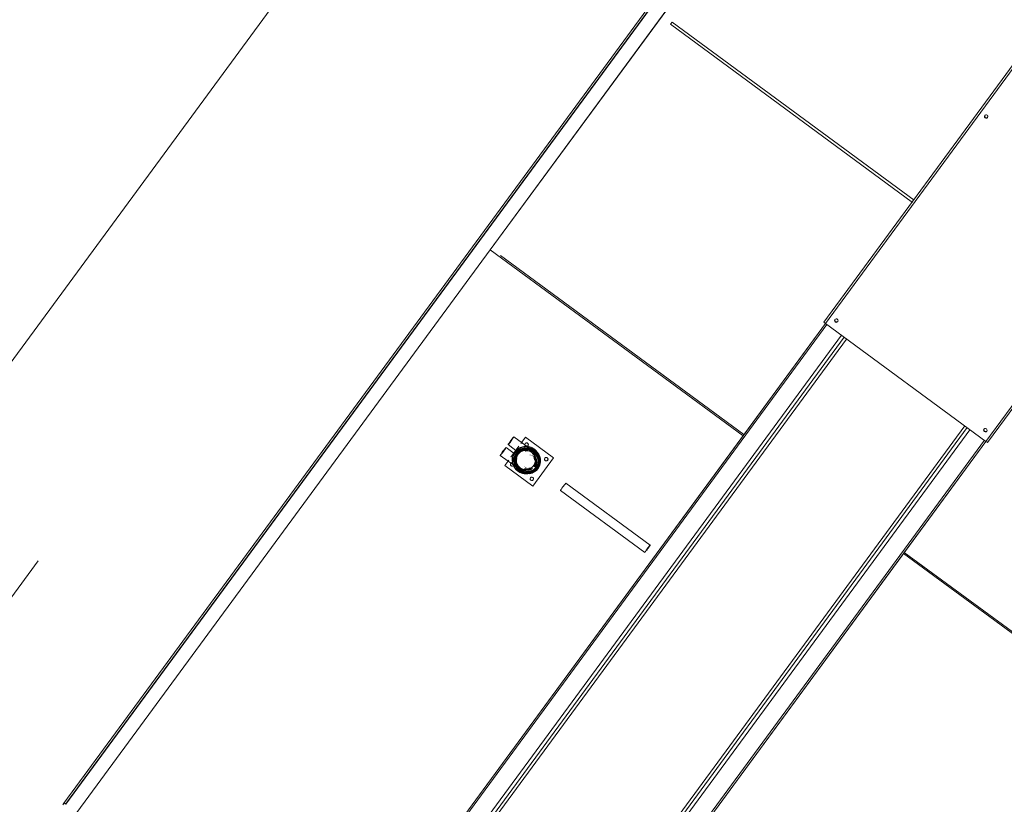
# Model space of a CAD drawing. Header units: metres. Extents: x 135583 to 135939, y 457896 to 458258.
# Tile 197 of 256: x 135779.42 to 135782.24, y 457897.99 to 457900.24. Entities that reach past the tile are written whole.
import ezdxf

# ---------------------------------------------------------------- set-up
doc = ezdxf.new("R2010")
doc.units = ezdxf.units.M
doc.linetypes.add('Hidden', pattern=[4, 2, -2])
doc.layers.add('NIEUWE INSTALLATIE', color=250, linetype='Continuous', lineweight=0)

msp = doc.modelspace()

# ---------------------------------------------------------------- linework, layer by layer
at = {"layer": 'NIEUWE INSTALLATIE'}
for p, q in [((135779.0874, 457898.8427), (135787.5244, 457910.3266)), ((135779.0874, 457898.8427), (135787.5244, 457910.3266)), ((135779.5429, 457897.9933), (135783.0953, 457902.8285)), ((135783.0993, 457902.8255), (135779.547, 457897.9903)), ((135779.5478, 457897.9897), (135783.1001, 457902.8249)), ((135780.7639, 457899.5779), (135781.7467, 457900.9156)), ((135780.764, 457899.5778), (135781.7468, 457900.9156)), ((135782.6077, 457900.5789), (135781.7196, 457899.3701)), ((135781.7245, 457899.3665), (135782.6125, 457900.5753)), ((135781.2805, 457900.2233), (135781.2852, 457900.2298)), ((135781.9741, 457899.7134), (135781.2805, 457900.2233)), ((135781.9788, 457899.7199), (135781.2852, 457900.2298)), ((135783.0719, 457900.2378), (135782.1838, 457899.029)), ((135782.1887, 457899.0255), (135783.0767, 457900.2343)), ((135782.1806, 457899.9621), (135782.1806, 457899.9621)), ((135782.1887, 457899.9561), (135782.1887, 457899.9562)), ((135779.5798, 457897.9662), (135780.7639, 457899.5779)), ((135781.4884, 457899.0453), (135780.7639, 457899.5779)), ((135780.7639, 457899.5779), (135781.4884, 457899.0453)), ((135781.4908, 457899.0485), (135780.7938, 457899.5609)), ((135781.7514, 457899.3779), (135781.7514, 457899.3778)), ((135780.6096, 457897.8491), (135781.7245, 457899.3665)), ((135780.6136, 457897.8459), (135781.7286, 457899.3637)), ((135781.7244, 457899.3666), (135781.4884, 457899.0453)), ((135781.7245, 457899.3665), (135782.1838, 457899.029)), ((135781.7594, 457899.3719), (135781.7595, 457899.3719)), ((135780.6551, 457897.8157), (135781.7699, 457899.3331)), ((135780.6632, 457897.8097), (135781.778, 457899.3272)), ((135780.6701, 457897.8047), (135781.7849, 457899.3221)), ((135782.1234, 457899.0734), (135781.0085, 457897.556)), ((135782.1302, 457899.0684), (135781.0154, 457897.551)), ((135781.4884, 457899.0453), (135780.6096, 457897.8491)), ((135780.8772, 457899.0089), (135780.8319, 457899.0422)), ((135780.8649, 457899.0407), (135780.852, 457899.023)), ((135780.865, 457899.0406), (135780.8521, 457899.0229)), ((135780.865, 457899.0406), (135780.8649, 457899.0407)), ((135780.9454, 457898.9815), (135780.8649, 457899.0407)), ((135782.1384, 457899.0624), (135781.0235, 457897.545)), ((135780.8367, 457898.9914), (135780.8094, 457899.0116)), ((135780.8153, 457899.0196), (135780.8426, 457898.9995)), ((135780.8461, 457899.015), (135780.8229, 457898.9834)), ((135780.8462, 457899.0149), (135780.823, 457898.9833)), ((135780.8705, 457899.0241), (135780.8704, 457899.0241)), ((135780.8779, 457899.0129), (135780.8764, 457899.0133)), ((135782.1797, 457899.032), (135781.0649, 457897.5146)), ((135782.1838, 457899.029), (135781.069, 457897.5116)), ((135781.9478, 457898.7078), (135782.1839, 457899.029)), ((135780.7928, 457898.989), (135780.8381, 457898.9557)), ((135780.8784, 457898.9898), (135780.8782, 457898.99)), ((135780.8789, 457898.9893), (135780.8787, 457898.9894)), ((135780.8853, 457898.9877), (135780.8828, 457898.989)), ((135780.8847, 457898.9929), (135780.8841, 457898.9933)), ((135780.8864, 457898.9978), (135780.8863, 457898.9979)), ((135780.8882, 457898.9949), (135780.8864, 457898.9959)), ((135780.8868, 457898.9988), (135780.8867, 457898.9988)), ((135780.8882, 457899.002), (135780.8875, 457899.0023)), ((135780.8884, 457899.0044), (135780.8877, 457899.0048)), ((135780.8882, 457899.0058), (135780.8878, 457899.006)), ((135780.8914, 457899.0012), (135780.8896, 457899.0027)), ((135780.9269, 457898.9827), (135780.9268, 457898.9827)), ((135780.817, 457898.9754), (135780.8057, 457898.9601)), ((135780.8057, 457898.9601), (135780.8862, 457898.9009)), ((135780.8058, 457898.96), (135780.8057, 457898.9601)), ((135780.8171, 457898.9754), (135780.8058, 457898.96)), ((135780.8291, 457898.9677), (135780.829, 457898.9677)), ((135780.8615, 457898.9575), (135780.8617, 457898.9574)), ((135780.8622, 457898.9574), (135780.8624, 457898.9573)), ((135780.8649, 457898.9543), (135780.8674, 457898.9531)), ((135780.8862, 457898.9009), (135780.9454, 457898.9815)), ((135780.8863, 457898.9008), (135780.9455, 457898.9814)), ((135780.9454, 457898.9815), (135780.9455, 457898.9814)), ((135780.9455, 457898.9814), (135780.9455, 457898.9815)), ((135780.8414, 457898.9454), (135780.8425, 457898.9445)), ((135780.854, 457898.9404), (135780.8543, 457898.9402)), ((135780.8549, 457898.9412), (135780.8556, 457898.9408)), ((135780.8567, 457898.9428), (135780.8575, 457898.9424)), ((135780.8577, 457898.9409), (135780.86, 457898.9403)), ((135780.8591, 457898.9455), (135780.8593, 457898.9454)), ((135780.8597, 457898.9463), (135780.8598, 457898.9463)), ((135780.8614, 457898.9475), (135780.8632, 457898.9465)), ((135780.8621, 457898.9508), (135780.8628, 457898.9505)), ((135780.8854, 457898.9262), (135780.8853, 457898.9263)), ((135780.8863, 457898.9008), (135780.8862, 457898.9009)), ((135780.8863, 457898.9009), (135780.8863, 457898.9008)), ((135781.2225, 457898.7321), (135780.981, 457898.9096)), ((135780.9651, 457898.888), (135781.2066, 457898.7104)), ((135781.069, 457897.5116), (135781.9478, 457898.7078)), ((135782.6726, 457898.1756), (135781.9478, 457898.7078)), ((135781.9478, 457898.7078), (135782.6726, 457898.1756)), ((135781.9502, 457898.711), (135782.6475, 457898.199)), ((135779.5394, 457897.9884), (135779.5429, 457897.9933))]:
    msp.add_line(p, q, dxfattribs=at)
at = {"layer": 'NIEUWE INSTALLATIE', "linetype": 'Hidden'}
msp.add_line((135786.5738, 457908.3574), (135779.1729, 457898.2838), dxfattribs=at)
at = {"layer": 'NIEUWE INSTALLATIE', "flags": 128}
for points in [[(135782.1806, 457899.9621), (135782.1817, 457899.9551), (135782.1887, 457899.9561)], [(135781.7514, 457899.3779), (135781.7525, 457899.3709), (135781.7594, 457899.3719)], [(135782.1785, 457899.064), (135782.1796, 457899.0571), (135782.1866, 457899.0581)], [(135780.8356, 457898.9983), (135780.8455, 457899.0077), (135780.8579, 457899.0132), (135780.8716, 457899.0141), (135780.8847, 457899.0103), (135780.8957, 457899.0022), (135780.9032, 457898.9908), (135780.9065, 457898.9775), (135780.9049, 457898.964), (135780.8989, 457898.9518)], [(135780.8356, 457898.9983), (135780.8455, 457899.0078), (135780.858, 457899.0132), (135780.8716, 457899.0141), (135780.8847, 457899.0103), (135780.8957, 457899.0022), (135780.9032, 457898.9909), (135780.9065, 457898.9776), (135780.9049, 457898.964), (135780.8989, 457898.9518)], [(135780.8458, 457898.9422), (135780.8388, 457898.9479), (135780.8313, 457898.9593), (135780.8281, 457898.9726), (135780.8296, 457898.9861), (135780.8356, 457898.9983)], [(135780.8989, 457898.9518), (135780.889, 457898.9424), (135780.8765, 457898.9369), (135780.8629, 457898.936), (135780.8498, 457898.9399), (135780.8389, 457898.9479), (135780.8313, 457898.9593), (135780.8281, 457898.9725), (135780.8296, 457898.9861), (135780.8356, 457898.9983)], [(135780.8914, 457899.0012), (135780.8967, 457898.9959), (135780.9007, 457898.9896), (135780.9033, 457898.9826), (135780.9044, 457898.9751), (135780.9042, 457898.9735)], [(135780.904, 457898.9707), (135780.9038, 457898.9676), (135780.9016, 457898.9604), (135780.8982, 457898.9544)], [(135780.8989, 457898.9518), (135780.8934, 457898.9458), (135780.887, 457898.9411), (135780.8798, 457898.9378), (135780.872, 457898.9361), (135780.8641, 457898.9359), (135780.8563, 457898.9373), (135780.8489, 457898.9403), (135780.8458, 457898.9422)], [(135780.8989, 457898.9518), (135780.8891, 457898.9424), (135780.8766, 457898.9369), (135780.8629, 457898.936), (135780.8498, 457898.9399), (135780.8489, 457898.9403)], [(135780.8599, 457898.9403), (135780.8674, 457898.939), (135780.8749, 457898.9394), (135780.8821, 457898.9414), (135780.8888, 457898.9449), (135780.8944, 457898.9496), (135780.8976, 457898.9533)]]:
    msp.add_lwpolyline(points, dxfattribs=at)
at = {"layer": 'NIEUWE INSTALLATIE'}
for centre, major_axis, ratio, start_param, end_param in [((135782.1846, 457899.9591), (-0.00403, 0.00296), 0.999977, 0, 3.141593), ((135782.1846, 457899.9591), (-0.00403, 0.00296), 0.999977, 3.141437, 6.283029), ((135781.7554, 457899.3748), (-0.00403, 0.00296), 0.999977, 0, 3.141593), ((135781.7554, 457899.3748), (-0.00403, 0.00296), 0.999977, 3.141281, 6.282873), ((135781.7245, 457899.3666), (-0.00484, 0.00355), 0.006745, 0, 1.570796), ((135782.1825, 457899.061), (-0.00403, 0.00296), 0.999977, 3.141281, 6.282874), ((135780.8236, 457899.0309), (-0.0083, -0.0113), 0.042552, 3.148344, 6.283185), ((135780.8236, 457899.0309), (-0.0083, -0.0113), 0.042552, 1.577548, 3.141593), ((135782.1825, 457899.061), (-0.00403, 0.00296), 0.999977, 0, 3.141593), ((135780.8011, 457899.0003), (-0.0083, -0.0113), 0.042552, 3.148344, 6.283185), ((135780.8011, 457899.0003), (-0.0083, -0.0113), 0.042552, 1.577548, 3.141593), ((135780.8236, 457899.0309), (-0.0083, -0.0113), 0.042552, 0.006752, 1.577548), ((135780.8673, 457898.9751), (0.0163, 0.0315), 0.999071, 4.555175, 7.696768), ((135780.8709, 457898.9732), (0.0169, 0.0328), 0.999071, 4.555175, 7.696767), ((135780.8713, 457898.973), (0.0169, 0.0328), 0.999071, 4.555174, 7.696766), ((135780.8713, 457898.973), (0.0164, 0.0318), 0.999071, 4.555175, 7.696767), ((135780.872, 457898.9726), (0.0164, 0.0318), 0.999071, 5.253304, 7.3477), ((135780.8721, 457898.9726), (0.0155, 0.03), 0.999071, 5.780146, 7.347701), ((135780.8681, 457899.0197), (0.00229, 0.00444), 0.999071, 6.125981, 9.267574), ((135780.8682, 457899.0196), (0.00229, 0.00444), 0.999071, 6.12597, 9.267563), ((135780.8682, 457899.0196), (0.00229, 0.00444), 0.999071, 1.413581, 2.984377), ((135780.8684, 457899.0196), (0.00229, 0.00444), 0.999071, 2.198978, 2.984376), ((135780.8682, 457899.0196), (0.00229, 0.00444), 0.999071, 6.125982, 7.696778), ((135780.8681, 457899.0197), (0.00229, 0.00444), 0.999071, 2.984383, 4.55518), ((135780.8682, 457899.0196), (0.00229, 0.00444), 0.999071, 2.984374, 6.125966), ((135780.8684, 457899.0196), (0.00229, 0.00444), 0.999071, 3.141584, 3.353873), ((135780.8682, 457899.0196), (0.00229, 0.00444), 0.999071, 3.751823, 4.55517), ((135780.8681, 457899.0197), (0.00229, 0.00444), 0.999071, 4.555168, 6.125964), ((135780.8682, 457899.0196), (0.00229, 0.00444), 0.999071, 4.555182, 6.125978), ((135780.8684, 457899.0196), (0.00229, 0.00444), 0.999071, 4.245788, 6.125961), ((135782.1838, 457899.0291), (-0.00484, 0.00355), 0.006745, 1.570796, 3.141591), ((135780.8011, 457899.0003), (-0.0083, -0.0113), 0.042552, 0.006752, 1.577548), ((135780.8673, 457898.9751), (0.0163, 0.0315), 0.999071, 1.413582, 4.555175), ((135780.872, 457898.9726), (0.0164, 0.0318), 0.999071, 1.413584, 4.555177), ((135780.8709, 457898.9732), (0.0169, 0.0328), 0.999071, 1.413582, 3.507977), ((135780.8713, 457898.973), (0.0169, 0.0328), 0.999071, 1.413583, 3.507978), ((135780.8713, 457898.973), (0.0164, 0.0318), 0.999071, 1.413581, 3.857042), ((135780.8721, 457898.9726), (0.0155, 0.03), 0.999071, 1.762646, 3.507976), ((135780.872, 457898.9726), (0.0164, 0.0318), 0.999071, 1.15034, 1.41358), ((135780.8728, 457898.9722), (0.0154, 0.0298), 0.999071, 6.283185, 7.3477), ((135780.8721, 457898.9726), (0.0154, 0.0298), 0.999071, 5.497469, 7.173168), ((135780.873, 457898.9721), (0.0138, 0.0267), 0.999071, 0.156945, 0.785264), ((135780.8729, 457898.9722), (0.0138, 0.0267), 0.999071, 4.555175, 6.998636), ((135780.8757, 457898.9707), (0.0138, 0.0267), 0.999071, 6.125969, 6.649568), ((135780.873, 457898.9721), (0.0133, 0.0258), 0.999071, 4.555175, 6.283186), ((135780.8731, 457898.9721), (0.0133, 0.0258), 0.999071, 6.20959, 6.283185), ((135780.8739, 457898.9717), (0.0125, 0.0242), 0.999071, 4.555174, 6.283185), ((135780.873, 457898.9721), (0.0138, 0.0267), 0.999071, 5.624047, 6.283184), ((135780.8756, 457898.9708), (0.0125, 0.0242), 0.999071, 6.125968, 6.283182), ((135780.8757, 457898.9707), (0.0092, 0.0178), 0.999071, 4.555175, 6.090288), ((135780.8757, 457898.9707), (0.0125, 0.0242), 0.999071, 6.188179, 6.283186), ((135780.8757, 457898.9707), (0.0125, 0.0242), 0.999071, 5.460376, 6.283186), ((135780.8739, 457898.9717), (0.01, 0.0195), 0.999071, 4.555175, 5.951438), ((135780.8739, 457898.9717), (0.0092, 0.0178), 0.999071, 4.555175, 5.824425), ((135780.8763, 457898.9704), (0.0089, 0.0173), 0.999071, 4.555173, 5.951437), ((135780.8739, 457898.9717), (0.0089, 0.0173), 0.999071, 4.993326, 5.749981), ((135780.8764, 457898.9704), (0.0085, 0.0164), 0.999071, 5.602371, 5.865552), ((135780.8728, 457898.9722), (0.0154, 0.0298), 0.999071, 5.951436, 6.191266), ((135780.8738, 457898.9717), (0.011, 0.0212), 0.999071, 4.555173, 5.951437), ((135780.8756, 457898.9708), (0.0125, 0.0242), 0.999071, 4.555173, 6.125969), ((135780.8757, 457898.9707), (0.0125, 0.0242), 0.999071, 4.555175, 6.125972), ((135780.8757, 457898.9707), (0.0125, 0.0242), 0.999071, 6.12597, 6.128728), ((135780.8731, 457898.9721), (0.011, 0.0212), 0.999071, 4.555173, 5.81181), ((135780.8757, 457898.9707), (0.0138, 0.0267), 0.999071, 5.30102, 6.12597), ((135780.8731, 457898.9721), (0.0133, 0.0258), 0.999071, 4.555173, 5.81181), ((135780.873, 457898.9721), (0.0138, 0.0267), 0.999071, 4.555176, 5.575911), ((135780.8728, 457898.9722), (0.0154, 0.0298), 0.999071, 4.555173, 5.876774), ((135780.8721, 457898.9726), (0.0155, 0.03), 0.999071, 4.90424, 5.724088), ((135780.9245, 457898.9783), (0.00229, 0.00444), 0.999071, 6.125976, 9.267569), ((135780.9246, 457898.9782), (0.00229, 0.00444), 0.999071, 6.125972, 9.267565), ((135780.9246, 457898.9782), (0.00229, 0.00444), 0.999071, 6.125975, 7.696771), ((135780.9247, 457898.9782), (0.00229, 0.00444), 0.999071, 0.628189, 1.413587), ((135780.9246, 457898.9782), (0.00229, 0.00444), 0.999071, 2.984366, 6.125959), ((135780.9245, 457898.9783), (0.00229, 0.00444), 0.999071, 4.555177, 6.125974), ((135780.9246, 457898.9782), (0.00229, 0.00444), 0.999071, 4.555165, 6.125962), ((135780.8267, 457898.9633), (0.00229, 0.00444), 0.999071, 1.413585, 2.984381), ((135780.8268, 457898.9632), (0.00229, 0.00444), 0.999071, 1.413571, 2.984368), ((135780.8268, 457898.9632), (0.00229, 0.00444), 0.999071, 1.413571, 2.984368), ((135780.8268, 457898.9632), (0.00229, 0.00444), 0.999071, 0.628175, 1.413573), ((135780.8267, 457898.9633), (0.00229, 0.00444), 0.999071, 2.98437, 4.555166), ((135780.8268, 457898.9632), (0.00229, 0.00444), 0.999071, 2.984377, 4.555174), ((135780.8269, 457898.9632), (0.00229, 0.00444), 0.999071, 3.141597, 3.353887), ((135780.8268, 457898.9632), (0.00229, 0.00444), 0.999071, 3.751827, 4.555174), ((135780.8269, 457898.9632), (0.00229, 0.00444), 0.999071, 4.245783, 4.55516), ((135780.8267, 457898.9633), (0.00229, 0.00444), 0.999071, 4.555173, 5.340571), ((135780.8268, 457898.9632), (0.00229, 0.00444), 0.999071, 4.555169, 5.340567), ((135780.8721, 457898.9726), (0.0154, 0.0298), 0.999071, 1.937182, 4.031577), ((135780.8728, 457898.9722), (0.0154, 0.0298), 0.999071, 1.817214, 2.460781), ((135780.873, 457898.9721), (0.0138, 0.0267), 0.999071, 2.670219, 3.926856), ((135780.8739, 457898.9717), (0.0089, 0.0173), 0.999071, 4.555178, 4.889882), ((135780.8764, 457898.9704), (0.0085, 0.0164), 0.999071, 4.555174, 5.58123), ((135780.8757, 457898.9707), (0.0138, 0.0267), 0.999071, 4.241016, 5.252696), ((135780.8757, 457898.9707), (0.0125, 0.0242), 0.999071, 4.555175, 4.611497), ((135780.8721, 457898.9726), (0.0154, 0.0298), 0.999071, 4.555176, 5.318658), ((135780.8757, 457898.9707), (0.0125, 0.0242), 0.999071, 4.682291, 5.40738), ((135780.872, 457898.9726), (0.0164, 0.0318), 0.999071, 4.555175, 4.910588), ((135780.9246, 457898.9782), (0.00229, 0.00444), 0.999071, 1.413583, 2.98438), ((135780.9245, 457898.9783), (0.00229, 0.00444), 0.999071, 2.984377, 4.555174), ((135780.9247, 457898.9782), (0.00229, 0.00444), 0.999071, 2.984385, 3.353889), ((135780.9246, 457898.9782), (0.00229, 0.00444), 0.999071, 3.751816, 4.555163), ((135780.9247, 457898.9782), (0.00229, 0.00444), 0.999071, 4.245791, 4.555168), ((135780.8728, 457898.9722), (0.0154, 0.0298), 0.999071, 2.70499, 4.555175), ((135780.8729, 457898.9722), (0.0138, 0.0267), 0.999071, 2.809843, 4.167842), ((135780.8731, 457898.9721), (0.0133, 0.0258), 0.999071, 2.847861, 3.141592), ((135780.873, 457898.9721), (0.0133, 0.0258), 0.999071, 2.855802, 3.926855), ((135780.8757, 457898.9707), (0.0138, 0.0267), 0.999071, 2.984378, 4.111379), ((135780.8756, 457898.9708), (0.0125, 0.0242), 0.999071, 2.984378, 4.031576), ((135780.8757, 457898.9707), (0.0125, 0.0242), 0.999071, 3.062599, 3.141593), ((135780.8739, 457898.9717), (0.0125, 0.0242), 0.999071, 3.141595, 3.926858), ((135780.8731, 457898.9721), (0.011, 0.0212), 0.999071, 3.141593, 3.926856), ((135780.8738, 457898.9717), (0.011, 0.0212), 0.999071, 3.141592, 4.135847), ((135780.8757, 457898.9707), (0.0125, 0.0242), 0.999071, 3.141595, 3.926858), ((135780.8739, 457898.9717), (0.01, 0.0195), 0.999071, 3.192689, 3.857045), ((135780.8757, 457898.9707), (0.0092, 0.0178), 0.999071, 3.36722, 3.769778), ((135780.8757, 457898.9707), (0.0125, 0.0242), 0.999071, 3.504791, 4.031575), ((135780.8763, 457898.9704), (0.0089, 0.0173), 0.999071, 3.507976, 3.857042), ((135780.8764, 457898.9704), (0.0085, 0.0164), 0.999071, 3.507977, 3.857042), ((135780.8721, 457898.9726), (0.0155, 0.03), 0.999071, 3.70253, 4.186048), ((135780.8709, 457898.9732), (0.0169, 0.0328), 0.999071, 3.771933, 4.555174), ((135780.8713, 457898.973), (0.0169, 0.0328), 0.999071, 3.76565, 4.555174), ((135780.883, 457898.9219), (0.00229, 0.00444), 0.999071, 6.12598, 9.267572), ((135780.8831, 457898.9218), (0.00229, 0.00444), 0.999071, 6.125982, 9.267575), ((135780.8831, 457898.9218), (0.00229, 0.00444), 0.999071, 6.12598, 7.696776), ((135780.8831, 457898.9218), (0.00229, 0.00444), 0.999071, 2.98437, 6.125963), ((135780.883, 457898.9219), (0.00229, 0.00444), 0.999071, 4.555166, 6.125963), ((135780.8831, 457898.9218), (0.00229, 0.00444), 0.999071, 4.555164, 6.12596), ((135780.8833, 457898.9217), (0.00229, 0.00444), 0.999071, 4.573343, 6.125964), ((135780.8713, 457898.973), (0.0164, 0.0318), 0.999071, 4.145783, 4.555174), ((135780.8721, 457898.9726), (0.0154, 0.0298), 0.999071, 4.274651, 4.555174), ((135780.8721, 457898.9726), (0.0155, 0.03), 0.999071, 4.530774, 4.555176), ((135780.8831, 457898.9218), (0.00229, 0.00444), 0.999071, 1.413593, 2.984389), ((135780.8833, 457898.9217), (0.00229, 0.00444), 0.999071, 1.41358, 2.198978), ((135780.883, 457898.9219), (0.00229, 0.00444), 0.999071, 2.984369, 4.555165), ((135780.8831, 457898.9218), (0.00229, 0.00444), 0.999071, 3.75182, 4.555166), ((135780.973, 457898.8988), (-0.008, -0.0108), 0.042552, 4.719141, 6.283185), ((135780.973, 457898.8988), (-0.008, -0.0108), 0.042552, 3.148344, 4.719141), ((135781.2145, 457898.7213), (-0.008, -0.0108), 0.042552, 3.148344, 4.719141), ((135781.2145, 457898.7213), (-0.00678, -0.00923), 0.042552, 3.933742, 4.719141), ((135781.2145, 457898.7213), (-0.008, -0.0108), 0.042552, 1.577548, 3.141593), ((135781.2145, 457898.7213), (-0.008, -0.0108), 0.042552, 4.719141, 6.283186), ((135781.2145, 457898.7213), (-0.00678, -0.00923), 0.042552, 5.504539, 6.283185), ((135781.2145, 457898.7213), (-0.00678, -0.00923), 0.042552, 1.053949, 2.101147), ((135781.2145, 457898.7213), (-0.00678, -0.00923), 0.042552, 4.719141, 4.869308), ((135779.5478, 457897.9897), (-0.00484, 0.00355), 0.006745, 0, 1.570796), ((135779.5481, 457897.9901), (-0.00484, 0.00355), 0.006745, 4.712389, 6.283186)]:
    msp.add_ellipse(centre, major_axis=major_axis, ratio=ratio, start_param=start_param, end_param=end_param, dxfattribs=at)
for points in [[(135780.8973, 457898.9527), (135780.9, 457898.9563), (135780.9041, 457898.9646), (135780.9056, 457898.9783), (135780.9023, 457898.9918), (135780.8947, 457899.0033), (135780.8836, 457899.0114), (135780.8703, 457899.0153), (135780.8565, 457899.0144), (135780.8438, 457899.0088), (135780.8372, 457899.0025), (135780.8345, 457898.9988)], [(135780.8345, 457898.9988), (135780.8319, 457898.9952), (135780.8278, 457898.987), (135780.8262, 457898.9732), (135780.8295, 457898.9598), (135780.8372, 457898.9483), (135780.8483, 457898.9401), (135780.8615, 457898.9362), (135780.8753, 457898.9371), (135780.888, 457898.9427), (135780.8946, 457898.949), (135780.8973, 457898.9527)], [(135780.8356, 457898.9983), (135780.8356, 457898.9983), (135780.8357, 457898.9983), (135780.8358, 457898.9982), (135780.8359, 457898.9981)], [(135780.836, 457898.9906), (135780.8362, 457898.9909), (135780.8365, 457898.9914), (135780.8367, 457898.9915), (135780.8367, 457898.9914)], [(135780.8441, 457898.9926), (135780.8437, 457898.9929), (135780.8429, 457898.9935), (135780.842, 457898.9941), (135780.8414, 457898.9946), (135780.8412, 457898.9947), (135780.8412, 457898.9947)]]:
    msp.add_open_spline(points, degree=3, dxfattribs=at)
for points, knots in [([(135780.8987, 457898.952), (135780.8999, 457898.9537), (135780.9023, 457898.9575), (135780.9044, 457898.963), (135780.9055, 457898.9675), (135780.9061, 457898.9708), (135780.9063, 457898.9742), (135780.9062, 457898.9776), (135780.9058, 457898.981), (135780.9052, 457898.9843), (135780.9042, 457898.9876), (135780.903, 457898.9908), (135780.9015, 457898.9938), (135780.8997, 457898.9967), (135780.8978, 457898.9995), (135780.8953, 457899.0023), (135780.8924, 457899.005), (135780.8879, 457899.0084), (135780.8815, 457899.0117), (135780.8747, 457899.0135), (135780.869, 457899.0141), (135780.8648, 457899.0141), (135780.8606, 457899.0136), (135780.855, 457899.0122), (135780.8486, 457899.0096), (135780.8413, 457899.0045), (135780.8375, 457899.0003), (135780.8359, 457898.9981)], [0, 0, 0, 0, 0.055556, 0.111111, 0.138889, 0.166667, 0.194444, 0.222222, 0.25, 0.277778, 0.305556, 0.333333, 0.361111, 0.388889, 0.416667, 0.444444, 0.479167, 0.513889, 0.583333, 0.652778, 0.6875, 0.722222, 0.756944, 0.791667, 0.861111, 0.930556, 1, 1, 1, 1]), ([(135780.8433, 457899.0006), (135780.8434, 457899.0007), (135780.8437, 457899.001), (135780.8441, 457899.0015), (135780.8447, 457899.0021), (135780.8455, 457899.0027), (135780.8463, 457899.0034), (135780.8475, 457899.0044), (135780.8493, 457899.0056), (135780.8513, 457899.0067), (135780.853, 457899.0075), (135780.8547, 457899.0082), (135780.8565, 457899.0088), (135780.8584, 457899.0093), (135780.8597, 457899.0097), (135780.8611, 457899.0099), (135780.8624, 457899.0101), (135780.8638, 457899.0103), (135780.8649, 457899.0103), (135780.8657, 457899.0104), (135780.8666, 457899.0104), (135780.8677, 457899.0104), (135780.8687, 457899.0104), (135780.8693, 457899.0103), (135780.8695, 457899.0103)], [0.1197061, 0.1197061, 0.1197061, 0.1197061, 0.1388889, 0.1666667, 0.1944444, 0.2222222, 0.25, 0.2777778, 0.3333333, 0.3888889, 0.4166667, 0.4444444, 0.5, 0.5277778, 0.5555556, 0.5833333, 0.6111111, 0.6388889, 0.6666667, 0.6805556, 0.6944444, 0.7222222, 0.75, 0.7623969, 0.7623969, 0.7623969, 0.7623969]), ([(135780.8772, 457899.0089), (135780.8771, 457899.0089), (135780.8769, 457899.009), (135780.8766, 457899.009), (135780.8763, 457899.0091), (135780.8761, 457899.0091), (135780.8758, 457899.0091), (135780.8754, 457899.0092), (135780.8749, 457899.0093), (135780.8743, 457899.0094), (135780.8739, 457899.0095), (135780.8737, 457899.0095), (135780.8735, 457899.0095), (135780.8733, 457899.0095), (135780.8731, 457899.0096), (135780.8726, 457899.0096), (135780.872, 457899.0097), (135780.8712, 457899.0097), (135780.8704, 457899.0098), (135780.8695, 457899.0098), (135780.8687, 457899.0098), (135780.8678, 457899.0098), (135780.867, 457899.0098), (135780.8661, 457899.0097), (135780.8649, 457899.0096), (135780.8633, 457899.0094), (135780.8615, 457899.0091), (135780.8589, 457899.0085), (135780.857, 457899.0078), (135780.8558, 457899.0074)], [0.003261, 0.003261, 0.003261, 0.003261, 0.0714286, 0.1071429, 0.125, 0.1428571, 0.1607143, 0.1785714, 0.2142857, 0.25, 0.2678571, 0.2767857, 0.2857143, 0.2946429, 0.3035714, 0.3214286, 0.3571429, 0.3928571, 0.4285714, 0.4642857, 0.5, 0.5357143, 0.5714286, 0.6071429, 0.6428571, 0.7142857, 0.7857143, 0.8571429, 1, 1, 1, 1]), ([(135780.8701, 457899.0103), (135780.8702, 457899.0103), (135780.8704, 457899.0102), (135780.8708, 457899.0102), (135780.8715, 457899.0101), (135780.8725, 457899.0099), (135780.8734, 457899.0098), (135780.8741, 457899.0097), (135780.8746, 457899.0096), (135780.875, 457899.0095), (135780.8756, 457899.0094), (135780.8762, 457899.0093), (135780.8768, 457899.0091), (135780.8771, 457899.009), (135780.8772, 457899.0089)], [0.7777778, 0.7777778, 0.7777778, 0.7777778, 0.7847222, 0.7916667, 0.8055556, 0.8333333, 0.8611111, 0.875, 0.8888889, 0.9027778, 0.9166667, 0.9444444, 0.9722222, 1, 1, 1, 1]), ([(135780.8359, 457898.9981), (135780.8346, 457898.9964), (135780.8322, 457898.9926), (135780.8301, 457898.9872), (135780.829, 457898.9827), (135780.8285, 457898.9793), (135780.8283, 457898.976), (135780.8283, 457898.9726), (135780.8287, 457898.9691), (135780.8294, 457898.9658), (135780.8303, 457898.9626), (135780.8315, 457898.9594), (135780.833, 457898.9563), (135780.8348, 457898.9534), (135780.8368, 457898.9507), (135780.8392, 457898.9479), (135780.8421, 457898.9451), (135780.8466, 457898.9418), (135780.853, 457898.9384), (135780.8598, 457898.9366), (135780.8655, 457898.936), (135780.8698, 457898.9361), (135780.874, 457898.9366), (135780.8796, 457898.9379), (135780.886, 457898.9405), (135780.8933, 457898.9456), (135780.8971, 457898.9498), (135780.8987, 457898.952)], [0, 0, 0, 0, 0.055556, 0.111111, 0.138889, 0.166667, 0.194444, 0.222222, 0.25, 0.277778, 0.305556, 0.333333, 0.361111, 0.388889, 0.416667, 0.444444, 0.479167, 0.513889, 0.583333, 0.652778, 0.6875, 0.722222, 0.756944, 0.791667, 0.861111, 0.930556, 1, 1, 1, 1]), ([(135780.8381, 457898.9557), (135780.838, 457898.9558), (135780.8377, 457898.956), (135780.8374, 457898.9565), (135780.8371, 457898.957), (135780.8368, 457898.9575), (135780.8366, 457898.9579), (135780.8364, 457898.9583), (135780.8361, 457898.9589), (135780.8356, 457898.9597), (135780.8352, 457898.9606), (135780.8349, 457898.9613), (135780.8347, 457898.9616), (135780.8346, 457898.9619), (135780.8345, 457898.9622), (135780.8343, 457898.9625), (135780.8341, 457898.9632), (135780.8337, 457898.9642), (135780.8334, 457898.9652), (135780.8332, 457898.966), (135780.833, 457898.9667), (135780.8328, 457898.9673), (135780.8326, 457898.9682), (135780.8324, 457898.9693), (135780.8322, 457898.9706), (135780.832, 457898.972), (135780.8319, 457898.9734), (135780.8319, 457898.9748), (135780.8319, 457898.9762), (135780.832, 457898.9776), (135780.8321, 457898.979), (135780.8324, 457898.9809), (135780.8328, 457898.9831), (135780.8335, 457898.9852), (135780.834, 457898.9867), (135780.8344, 457898.9877), (135780.8348, 457898.9886), (135780.8352, 457898.9893), (135780.8354, 457898.9897), (135780.8355, 457898.9898)], [0.0018768, 0.0018768, 0.0018768, 0.0018768, 0.0277778, 0.0555556, 0.0833333, 0.0972222, 0.1111111, 0.125, 0.1388889, 0.1666667, 0.1944444, 0.2083333, 0.2152778, 0.2222222, 0.2291667, 0.2361111, 0.25, 0.2777778, 0.3055556, 0.3194444, 0.3333333, 0.3472222, 0.3611111, 0.3888889, 0.4166667, 0.4444444, 0.4722222, 0.5, 0.5277778, 0.5555556, 0.5833333, 0.6111111, 0.6666667, 0.7222222, 0.75, 0.7777778, 0.8055556, 0.8333333, 0.8516614, 0.8516614, 0.8516614, 0.8516614]), ([(135780.8367, 457898.9914), (135780.8368, 457898.9914), (135780.8368, 457898.9911), (135780.8364, 457898.9902), (135780.836, 457898.9892), (135780.8356, 457898.9879), (135780.8349, 457898.9859), (135780.8342, 457898.9831), (135780.8336, 457898.98), (135780.8333, 457898.9778), (135780.8333, 457898.9767)], [0.0041146, 0.0041146, 0.0041146, 0.0041146, 0.1428571, 0.2857143, 0.3571429, 0.4285714, 0.5714286, 0.7142857, 0.8571429, 1, 1, 1, 1]), ([(135780.8599, 457898.9403), (135780.8598, 457898.9403), (135780.8577, 457898.9409), (135780.8545, 457898.9422), (135780.8505, 457898.9444), (135780.8464, 457898.9474), (135780.8418, 457898.9519), (135780.8384, 457898.9573), (135780.8364, 457898.962), (135780.8353, 457898.9657), (135780.8346, 457898.9694), (135780.8342, 457898.9746), (135780.8348, 457898.9808), (135780.8372, 457898.9884), (135780.8398, 457898.9927), (135780.8412, 457898.9947)], [0.3851058, 0.3851058, 0.3851058, 0.3851058, 0.3888889, 0.4444444, 0.4791667, 0.5138889, 0.5833333, 0.6527778, 0.6875, 0.7222222, 0.7569444, 0.7916667, 0.8611111, 0.9305556, 1, 1, 1, 1]), ([(135780.8345, 457898.9988), (135780.8346, 457898.9988), (135780.8349, 457898.9986), (135780.8355, 457898.9981), (135780.8361, 457898.9976), (135780.8369, 457898.9971), (135780.8376, 457898.9966), (135780.8384, 457898.996), (135780.8392, 457898.9954), (135780.8401, 457898.9947), (135780.8408, 457898.9942), (135780.8416, 457898.9936), (135780.8423, 457898.9931), (135780.8429, 457898.9927), (135780.8435, 457898.9922), (135780.8437, 457898.9921), (135780.8438, 457898.992)], [0, 0, 0, 0, 0.125, 0.1875, 0.25, 0.3125, 0.375, 0.4375, 0.5, 0.5625, 0.625, 0.6875, 0.75, 0.8125, 0.875, 1, 1, 1, 1]), ([(135780.8951, 457898.9551), (135780.8938, 457898.9534), (135780.8907, 457898.95), (135780.8848, 457898.9458), (135780.8796, 457898.9437), (135780.875, 457898.9426), (135780.8716, 457898.9422), (135780.8682, 457898.9422), (135780.8635, 457898.9427), (135780.858, 457898.9441), (135780.8528, 457898.9468), (135780.8491, 457898.9496), (135780.8461, 457898.9524), (135780.8431, 457898.9562), (135780.8404, 457898.9611), (135780.8389, 457898.9655), (135780.8382, 457898.9691), (135780.8379, 457898.9719), (135780.8379, 457898.9746), (135780.8381, 457898.9782), (135780.839, 457898.9828), (135780.8411, 457898.9881), (135780.843, 457898.9912), (135780.8441, 457898.9926)], [-1, -1, -1, -1, -0.930556, -0.861111, -0.791667, -0.756944, -0.722222, -0.6875, -0.652778, -0.583333, -0.513889, -0.479167, -0.444444, -0.388889, -0.333333, -0.277778, -0.25, -0.222222, -0.194444, -0.166667, -0.111111, -0.055556, 0, 0, 0, 0]), ([(135780.8438, 457898.992), (135780.8427, 457898.9905), (135780.8407, 457898.9871), (135780.8388, 457898.9811), (135780.8384, 457898.9763), (135780.8386, 457898.9722), (135780.8392, 457898.9692), (135780.84, 457898.9664), (135780.8416, 457898.9627), (135780.8443, 457898.9585), (135780.8486, 457898.9541), (135780.8547, 457898.9503), (135780.8613, 457898.9483), (135780.8677, 457898.9482), (135780.8725, 457898.9489), (135780.8771, 457898.9505), (135780.8813, 457898.9528), (135780.8852, 457898.9559), (135780.8872, 457898.9583), (135780.8881, 457898.9595)], [-1, -1, -1, -1, -0.930556, -0.861111, -0.791667, -0.756944, -0.722222, -0.6875, -0.652778, -0.583333, -0.513889, -0.444444, -0.333333, -0.277778, -0.222222, -0.166667, -0.111111, -0.055556, 0, 0, 0, 0]), ([(135780.8412, 457898.9947), (135780.8424, 457898.9963), (135780.845, 457898.9993), (135780.8491, 457899.0026), (135780.8526, 457899.0047), (135780.8553, 457899.0061), (135780.8581, 457899.0072), (135780.8611, 457899.008), (135780.8641, 457899.0086), (135780.8672, 457899.009), (135780.8702, 457899.009), (135780.8743, 457899.0088), (135780.8793, 457899.0077), (135780.8843, 457899.0058), (135780.8883, 457899.0035), (135780.8904, 457899.002), (135780.8914, 457899.0012), (135780.8914, 457899.0012)], [0, 0, 0, 0, 0.0555556, 0.1111111, 0.1388889, 0.1666667, 0.1944444, 0.2222222, 0.25, 0.2777778, 0.3055556, 0.3333333, 0.3888889, 0.4444444, 0.4791667, 0.5138889, 0.5147702, 0.5147702, 0.5147702, 0.5147702]), ([(135780.8426, 457898.9995), (135780.8426, 457898.9995), (135780.8426, 457898.9997), (135780.843, 457899.0002), (135780.8432, 457899.0005)], [0.0018419, 0.0018419, 0.0018419, 0.0018419, 0.0555556, 0.1111111, 0.1111111, 0.1111111, 0.1111111]), ([(135780.8558, 457899.0074), (135780.8537, 457899.0066), (135780.8508, 457899.0051), (135780.8475, 457899.003), (135780.8456, 457899.0016), (135780.8446, 457899.0009), (135780.8441, 457899.0005), (135780.8438, 457899.0002), (135780.8431, 457898.9997), (135780.8427, 457898.9995), (135780.8427, 457898.9995)], [0, 0, 0, 0, 0.285714, 0.428571, 0.571429, 0.678571, 0.705357, 0.732143, 0.785714, 1, 1, 1, 1]), ([(135780.8881, 457898.9595), (135780.8892, 457898.961), (135780.8912, 457898.9644), (135780.8931, 457898.9704), (135780.8936, 457898.9752), (135780.8933, 457898.9793), (135780.8927, 457898.9823), (135780.8919, 457898.9851), (135780.8903, 457898.9888), (135780.8876, 457898.993), (135780.8833, 457898.9974), (135780.8772, 457899.0012), (135780.8706, 457899.0032), (135780.8642, 457899.0033), (135780.8594, 457899.0026), (135780.8548, 457899.001), (135780.8506, 457898.9987), (135780.8468, 457898.9956), (135780.8447, 457898.9932), (135780.8438, 457898.992)], [-1, -1, -1, -1, -0.930556, -0.861111, -0.791667, -0.756944, -0.722222, -0.6875, -0.652778, -0.583333, -0.513889, -0.444444, -0.333333, -0.277778, -0.222222, -0.166667, -0.111111, -0.055556, 0, 0, 0, 0]), ([(135780.8441, 457898.9926), (135780.8454, 457898.9944), (135780.8484, 457898.9978), (135780.8543, 457899.0019), (135780.8595, 457899.0041), (135780.8641, 457899.0052), (135780.8675, 457899.0056), (135780.871, 457899.0056), (135780.8756, 457899.0051), (135780.8811, 457899.0037), (135780.8863, 457899.0009), (135780.89, 457898.9982), (135780.893, 457898.9953), (135780.896, 457898.9916), (135780.8987, 457898.9867), (135780.9002, 457898.9823), (135780.9009, 457898.9787), (135780.9012, 457898.9759), (135780.9012, 457898.9731), (135780.901, 457898.9695), (135780.9001, 457898.965), (135780.898, 457898.9596), (135780.8961, 457898.9566), (135780.8951, 457898.9551)], [-1, -1, -1, -1, -0.930556, -0.861111, -0.791667, -0.756944, -0.722222, -0.6875, -0.652778, -0.583333, -0.513889, -0.479167, -0.444444, -0.388889, -0.333333, -0.277778, -0.25, -0.222222, -0.194444, -0.166667, -0.111111, -0.055556, 0, 0, 0, 0]), ([(135780.8894, 457898.9825), (135780.8896, 457898.9821), (135780.8901, 457898.9809), (135780.8907, 457898.979), (135780.891, 457898.977), (135780.8912, 457898.9757), (135780.8912, 457898.9752)], [0.6666667, 0.6666667, 0.6666667, 0.6666667, 0.6875, 0.7222222, 0.7569444, 0.7777778, 0.7777778, 0.7777778, 0.7777778]), ([(135780.8914, 457899.0012), (135780.8933, 457898.9996), (135780.897, 457898.996), (135780.9003, 457898.9907), (135780.9024, 457898.9859), (135780.9034, 457898.9823), (135780.9041, 457898.9786), (135780.9045, 457898.9734), (135780.9041, 457898.9687), (135780.9033, 457898.9651), (135780.903, 457898.9641)], [0.5148191, 0.5148191, 0.5148191, 0.5148191, 0.5833333, 0.6527778, 0.6875, 0.7222222, 0.7569444, 0.7916667, 0.8611111, 0.8888889, 0.8888889, 0.8888889, 0.8888889]), ([(135780.8333, 457898.9767), (135780.8332, 457898.9754), (135780.8332, 457898.9734), (135780.8333, 457898.9708), (135780.8336, 457898.9689), (135780.8338, 457898.9674), (135780.8341, 457898.9662), (135780.8343, 457898.9653), (135780.8345, 457898.9645), (135780.8347, 457898.9636), (135780.835, 457898.9629), (135780.8351, 457898.9624), (135780.8353, 457898.9619), (135780.8355, 457898.9614), (135780.8358, 457898.9607), (135780.8361, 457898.9599), (135780.8363, 457898.9594), (135780.8364, 457898.9591), (135780.8365, 457898.959), (135780.8367, 457898.9585), (135780.8371, 457898.9578), (135780.8374, 457898.9571), (135780.8376, 457898.9568), (135780.8376, 457898.9567), (135780.8377, 457898.9565), (135780.8378, 457898.9562), (135780.838, 457898.9559), (135780.8381, 457898.9557), (135780.8381, 457898.9557)], [0, 0, 0, 0, 0.142857, 0.214286, 0.285714, 0.357143, 0.392857, 0.428571, 0.464286, 0.5, 0.535714, 0.553571, 0.571429, 0.598214, 0.625, 0.678571, 0.705357, 0.712054, 0.71875, 0.732143, 0.785714, 0.839286, 0.852679, 0.859375, 0.866071, 0.892857, 0.946429, 1, 1, 1, 1]), ([(135780.8881, 457898.9595), (135780.8881, 457898.9595), (135780.8883, 457898.9593), (135780.8888, 457898.9589), (135780.8893, 457898.9585), (135780.89, 457898.958), (135780.8907, 457898.9575), (135780.8914, 457898.957), (135780.8923, 457898.9564), (135780.8931, 457898.9557), (135780.8939, 457898.9552), (135780.8947, 457898.9546), (135780.8954, 457898.954), (135780.8961, 457898.9535), (135780.8969, 457898.953), (135780.8972, 457898.9528), (135780.8973, 457898.9527)], [0, 0, 0, 0, 0.125, 0.1875, 0.25, 0.3125, 0.375, 0.4375, 0.5, 0.5625, 0.625, 0.6875, 0.75, 0.8125, 0.875, 1, 1, 1, 1]), ([(135780.8976, 457898.9533), (135780.8976, 457898.9533), (135780.8975, 457898.9533), (135780.897, 457898.9537), (135780.8961, 457898.9543), (135780.8954, 457898.9549), (135780.8951, 457898.9551)], [0.0264442, 0.0264442, 0.0264442, 0.0264442, 0.25, 0.5, 0.75, 1, 1, 1, 1]), ([(135780.8976, 457898.9533), (135780.8964, 457898.9517), (135780.8938, 457898.9487), (135780.8897, 457898.9454), (135780.8861, 457898.9432), (135780.8834, 457898.9419), (135780.8806, 457898.9408), (135780.8777, 457898.9399), (135780.8746, 457898.9393), (135780.8716, 457898.939), (135780.8686, 457898.9389), (135780.8653, 457898.9392), (135780.863, 457898.9395), (135780.8618, 457898.9398)], [0, 0, 0, 0, 0.0555556, 0.1111111, 0.1388889, 0.1666667, 0.1944444, 0.2222222, 0.25, 0.2777778, 0.3055556, 0.3333333, 0.3681194, 0.3681194, 0.3681194, 0.3681194]), ([(135780.8987, 457898.952), (135780.8987, 457898.9519), (135780.8989, 457898.9519), (135780.8989, 457898.9518), (135780.8989, 457898.9518)], [0, 0, 0, 0, 0.5, 0.971674, 0.971674, 0.971674, 0.971674])]:
    msp.add_open_spline(points, degree=3, knots=knots, dxfattribs=at)

doc.saveas('drawing.dxf')
